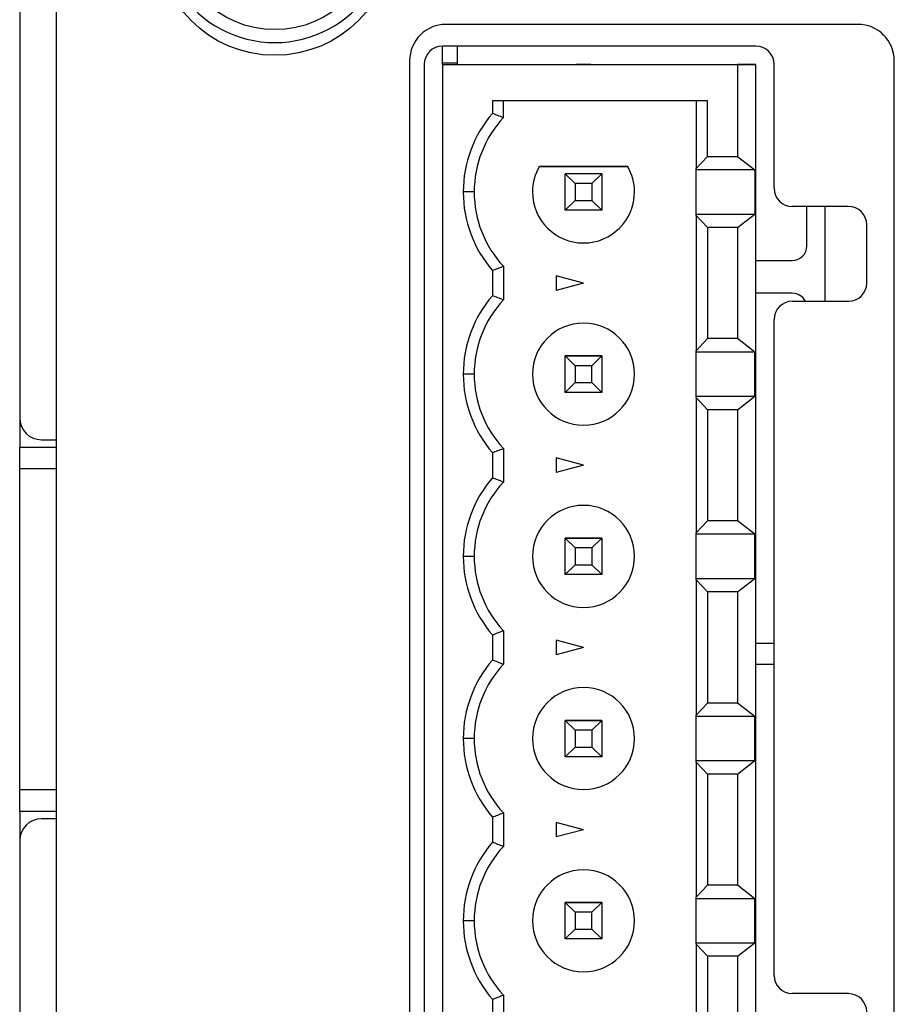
# Paper-space layout '1_1 scale views' of a CAD drawing. Header units: millimetres. Extents: x 0 to 420, y 0 to 297.
# Tile 19 of 48: x 170 to 194, y 103 to 130. Entities that reach past the tile are written whole.
import ezdxf

# ---------------------------------------------------------------- set-up
doc = ezdxf.new("R2010")
doc.units = ezdxf.units.MM

psp = doc.layouts.new('1_1 scale views')

# ---------------------------------------------------------------- linework, layer by layer
at = {"color": 7, "linetype": 'Continuous', "lineweight": 25}
for p, q in [((170.322, 208.942), (170.322, 119.542)), ((171.322, 207.742), (171.322, 89.342)), ((193.322, 130.342), (182.022, 130.342)), ((181.924, 129.242), (181.924, 129.742)), ((190.524, 129.742), (181.924, 129.742)), ((182.324, 129.742), (182.324, 129.242)), ((182.324, 129.742), (182.324, 129.272)), ((182.324, 129.742), (182.324, 129.242)), ((181.022, 129.342), (181.022, 97.342)), ((181.424, 129.242), (181.424, 97.242)), ((182.324, 129.272), (181.924, 129.272)), ((181.924, 129.242), (181.924, 129.242)), ((181.924, 129.242), (189.594, 129.242)), ((181.924, 129.242), (190.024, 129.242)), ((181.924, 129.242), (181.924, 97.242)), ((185.593, 129.242), (185.995, 129.242)), ((185.794, 129.242), (185.593, 129.242)), ((185.995, 129.242), (185.794, 129.242)), ((189.594, 129.242), (189.594, 129.242)), ((189.594, 129.242), (190.524, 129.242)), ((190.524, 129.242), (190.024, 129.242)), ((190.024, 129.242), (190.024, 126.717)), ((190.524, 129.242), (190.524, 129.242)), ((190.524, 97.242), (190.524, 129.242)), ((191.024, 125.842), (191.024, 129.242)), ((194.322, 97.342), (194.322, 129.342)), ((189.199, 128.242), (183.294, 128.242)), ((183.294, 128.242), (183.294, 127.896)), ((183.594, 127.781), (183.594, 128.242)), ((188.887, 128.242), (188.887, 126.386)), ((189.199, 126.717), (189.199, 128.242)), ((188.887, 126.386), (189.199, 126.717)), ((189.199, 126.717), (190.024, 126.717)), ((190.024, 126.717), (190.497, 126.347)), ((184.582, 126.442), (187.007, 126.442)), ((184.582, 126.442), (184.582, 126.442)), ((187.007, 126.442), (184.582, 126.442)), ((185.562, 125.974), (185.294, 126.242)), ((185.294, 125.242), (185.294, 126.242)), ((186.294, 126.242), (185.294, 126.242)), ((186.294, 126.242), (185.294, 126.242)), ((186.026, 125.974), (186.294, 126.242)), ((186.294, 126.242), (186.294, 125.242)), ((187.007, 126.442), (187.007, 126.442)), ((188.887, 126.347), (188.887, 126.386)), ((190.497, 126.347), (188.887, 126.347)), ((188.887, 125.137), (188.887, 126.347)), ((190.497, 126.347), (190.497, 125.137)), ((185.562, 125.974), (185.562, 125.51)), ((186.026, 125.974), (185.562, 125.974)), ((186.026, 125.974), (186.026, 125.51)), ((182.794, 125.742), (182.494, 125.742)), ((184.394, 125.742), (184.394, 125.742)), ((185.294, 125.242), (185.562, 125.51)), ((185.562, 125.51), (186.026, 125.51)), ((186.294, 125.242), (186.026, 125.51)), ((186.294, 125.242), (185.294, 125.242)), ((188.887, 125.098), (188.887, 125.137)), ((188.887, 125.137), (190.497, 125.137)), ((190.024, 124.767), (190.497, 125.137)), ((193.065, 125.342), (191.524, 125.342)), ((191.924, 124.262), (191.924, 125.342)), ((192.424, 122.742), (192.424, 125.342)), ((189.199, 124.767), (188.887, 125.098)), ((188.887, 125.098), (188.887, 121.386)), ((193.565, 123.242), (193.565, 124.842)), ((190.024, 124.767), (189.199, 124.767)), ((189.199, 124.767), (189.199, 121.717)), ((190.024, 124.767), (190.024, 121.717)), ((190.524, 123.862), (191.524, 123.862)), ((183.294, 123.588), (183.294, 122.896)), ((183.594, 123.702), (183.594, 122.781)), ((185.794, 123.242), (185.044, 123.443)), ((185.044, 123.443), (185.044, 123.041)), ((185.794, 123.242), (185.044, 123.041)), ((191.524, 122.962), (190.524, 122.962)), ((191.524, 122.962), (190.524, 122.962)), ((191.524, 122.962), (191.524, 122.962)), ((191.524, 122.742), (193.065, 122.742)), ((191.024, 104.242), (191.024, 122.242)), ((188.887, 121.386), (189.199, 121.717)), ((190.024, 121.717), (189.199, 121.717)), ((190.497, 121.347), (190.024, 121.717)), ((188.887, 121.347), (188.887, 121.386)), ((190.497, 121.347), (188.887, 121.347)), ((188.887, 120.137), (188.887, 121.347)), ((190.497, 120.137), (190.497, 121.347)), ((185.294, 121.242), (185.562, 120.974)), ((186.294, 121.242), (185.294, 121.242)), ((185.294, 120.242), (185.294, 121.242)), ((185.294, 121.242), (186.294, 121.242)), ((186.026, 120.974), (186.294, 121.242)), ((186.294, 121.242), (186.294, 120.242)), ((186.026, 120.974), (185.562, 120.974)), ((185.562, 120.974), (185.562, 120.51)), ((186.026, 120.51), (186.026, 120.974)), ((182.794, 120.742), (182.494, 120.742)), ((185.294, 120.242), (185.562, 120.51)), ((185.562, 120.51), (186.026, 120.51)), ((186.294, 120.242), (186.026, 120.51)), ((186.294, 120.242), (185.294, 120.242)), ((188.887, 120.098), (188.887, 120.137)), ((188.887, 120.137), (190.497, 120.137)), ((189.199, 119.767), (188.887, 120.098)), ((188.887, 120.098), (188.887, 116.386)), ((190.024, 119.767), (190.497, 120.137)), ((190.024, 119.767), (189.199, 119.767)), ((189.199, 119.767), (189.199, 116.717)), ((190.024, 119.767), (190.024, 116.717)), ((170.324, 119.501), (170.324, 118.742)), ((170.922, 118.942), (171.322, 118.942)), ((170.324, 118.742), (171.322, 118.742)), ((170.324, 118.142), (170.324, 118.742)), ((183.594, 118.702), (183.594, 117.781)), ((183.294, 118.588), (183.294, 117.896)), ((185.794, 118.242), (185.044, 118.443)), ((185.044, 118.443), (185.044, 118.041)), ((170.324, 109.342), (170.324, 118.142)), ((185.794, 118.242), (185.044, 118.041)), ((188.887, 116.386), (189.199, 116.717)), ((190.024, 116.717), (189.199, 116.717)), ((190.497, 116.347), (190.024, 116.717)), ((185.294, 116.242), (185.562, 115.974)), ((186.294, 116.242), (185.294, 116.242)), ((185.294, 115.242), (185.294, 116.242)), ((185.294, 116.242), (186.294, 116.242)), ((186.026, 115.974), (186.294, 116.242)), ((186.294, 116.242), (186.294, 115.242)), ((188.887, 116.347), (188.887, 116.386)), ((190.497, 116.347), (188.887, 116.347)), ((188.887, 115.137), (188.887, 116.347)), ((190.497, 115.137), (190.497, 116.347)), ((186.026, 115.974), (185.562, 115.974)), ((185.562, 115.974), (185.562, 115.51)), ((186.026, 115.974), (186.026, 115.51)), ((182.794, 115.742), (182.494, 115.742)), ((184.394, 115.742), (184.394, 115.742)), ((187.194, 115.742), (187.194, 115.742)), ((185.294, 115.242), (185.562, 115.51)), ((185.562, 115.51), (186.026, 115.51)), ((186.294, 115.242), (186.026, 115.51)), ((186.294, 115.242), (185.294, 115.242)), ((188.887, 115.098), (188.887, 115.137)), ((188.887, 115.137), (190.497, 115.137)), ((190.024, 114.767), (190.497, 115.137)), ((188.887, 115.098), (188.887, 111.386)), ((189.199, 114.767), (188.887, 115.098)), ((189.199, 114.767), (189.199, 111.717)), ((190.024, 114.767), (189.199, 114.767)), ((190.024, 114.767), (190.024, 111.717)), ((183.294, 113.588), (183.294, 112.896)), ((183.594, 113.702), (183.594, 112.781)), ((185.794, 113.242), (185.044, 113.443)), ((185.044, 113.443), (185.044, 113.041)), ((185.794, 113.242), (185.044, 113.041)), ((190.524, 113.362), (191.024, 113.362)), ((190.524, 112.785), (191.024, 112.785)), ((188.887, 111.386), (189.199, 111.717)), ((190.024, 111.717), (189.199, 111.717)), ((190.497, 111.347), (190.024, 111.717)), ((188.887, 111.347), (188.887, 111.386)), ((190.497, 111.347), (188.887, 111.347)), ((188.887, 110.137), (188.887, 111.347)), ((190.497, 110.137), (190.497, 111.347)), ((185.294, 111.242), (185.562, 110.974)), ((186.294, 111.242), (185.294, 111.242)), ((185.294, 110.242), (185.294, 111.242)), ((185.294, 111.242), (186.294, 111.242)), ((186.026, 110.974), (186.294, 111.242)), ((186.294, 111.242), (186.294, 110.242)), ((186.026, 110.974), (185.562, 110.974)), ((185.562, 110.974), (185.562, 110.51)), ((186.026, 110.974), (186.026, 110.51)), ((182.794, 110.742), (182.494, 110.742)), ((184.394, 110.742), (184.394, 110.742)), ((185.294, 110.242), (185.562, 110.51)), ((186.294, 110.242), (185.294, 110.242)), ((185.562, 110.51), (186.026, 110.51)), ((186.294, 110.242), (186.026, 110.51)), ((188.887, 110.098), (188.887, 110.137)), ((188.887, 110.137), (190.497, 110.137)), ((189.199, 109.767), (188.887, 110.098)), ((188.887, 110.098), (188.887, 106.386)), ((190.024, 109.767), (190.497, 110.137)), ((190.024, 109.767), (189.199, 109.767)), ((189.199, 109.767), (189.199, 106.717)), ((190.024, 109.767), (190.024, 106.717)), ((170.324, 108.742), (170.324, 109.342)), ((171.322, 108.742), (170.324, 108.742)), ((170.324, 108.742), (170.324, 107.982)), ((183.594, 108.702), (183.594, 107.781)), ((171.322, 108.542), (170.922, 108.542)), ((183.294, 108.588), (183.294, 107.896)), ((185.794, 108.242), (185.044, 108.443)), ((185.044, 108.443), (185.044, 108.041)), ((185.794, 108.242), (185.044, 108.041)), ((170.322, 107.942), (170.322, 86.342)), ((188.887, 106.386), (189.199, 106.717)), ((190.024, 106.717), (189.199, 106.717)), ((190.497, 106.347), (190.024, 106.717)), ((185.294, 106.242), (185.562, 105.974)), ((186.294, 106.242), (185.294, 106.242)), ((185.294, 105.242), (185.294, 106.242)), ((185.294, 106.242), (186.294, 106.242)), ((186.026, 105.974), (186.294, 106.242)), ((186.294, 106.242), (186.294, 105.242)), ((188.887, 106.347), (188.887, 106.386)), ((190.497, 106.347), (188.887, 106.347)), ((188.887, 105.137), (188.887, 106.347)), ((190.497, 105.137), (190.497, 106.347)), ((186.026, 105.974), (185.562, 105.974)), ((185.562, 105.974), (185.562, 105.51)), ((186.026, 105.51), (186.026, 105.974)), ((182.794, 105.742), (182.494, 105.742)), ((184.394, 105.742), (184.394, 105.742)), ((185.294, 105.242), (185.562, 105.51)), ((185.562, 105.51), (186.026, 105.51)), ((186.294, 105.242), (186.026, 105.51)), ((186.294, 105.242), (185.294, 105.242)), ((188.887, 105.098), (188.887, 105.137)), ((188.887, 105.137), (190.497, 105.137)), ((190.024, 104.767), (190.497, 105.137)), ((189.199, 104.767), (188.887, 105.098)), ((188.887, 105.098), (188.887, 101.386)), ((190.024, 104.767), (189.199, 104.767)), ((189.199, 104.767), (189.199, 101.717)), ((190.024, 104.767), (190.024, 101.717)), ((183.294, 103.588), (183.294, 102.896)), ((183.594, 103.702), (183.594, 102.781)), ((193.065, 103.742), (191.524, 103.742))]:
    psp.add_line(p, q, dxfattribs=at)
at = {"color": 8, "linetype": 'Continuous', "lineweight": 25}
for p, q in [((171.322, 118.142), (170.324, 118.142)), ((170.324, 109.342), (171.322, 109.342))]:
    psp.add_line(p, q, dxfattribs=at)
at = {"color": 7, "linetype": 'Continuous', "lineweight": 25}
for centre, radius in [((177.322, 132.742), 3.25), ((177.324, 132.992), 2.794)]:
    psp.add_circle(centre, radius, dxfattribs=at)
for centre, radius, start, end in [((177.322, 132.992), 3.15, 158.4902, 270), ((177.322, 132.992), 3.15, 270, 21.5098), ((182.022, 129.342), 1, 90, 180), ((193.322, 129.342), 1, 0, 90), ((181.924, 129.242), 0.5, 90, 180), ((190.524, 129.242), 0.5, 0, 90), ((185.794, 125.742), 3.3, 139.2509, 180), ((185.794, 125.742), 3, 137.1666, 180), ((185.794, 125.742), 1.4, 150, 180), ((185.794, 125.742), 1.4, 150, 180), ((185.794, 125.742), 1.4, 0, 30), ((185.794, 125.742), 1.4, 0, 30), ((185.794, 125.742), 3.3, 180, 220.7491), ((185.794, 125.742), 3, 180, 222.8334), ((185.794, 125.742), 3, 180, 222.8334), ((185.794, 125.742), 1.4, 180, 0), ((191.524, 125.842), 0.5, 180, 270), ((193.065, 124.842), 0.5, 0, 90), ((191.524, 124.262), 0.4, 270, 0), ((193.065, 123.242), 0.5, 270, 0), ((191.524, 122.562), 0.4, 26.6802, 90), ((191.524, 122.562), 0.4, 26.6799, 90), ((185.794, 120.742), 3.3, 139.2509, 180), ((185.794, 120.742), 3, 137.1666, 180), ((191.524, 122.242), 0.5, 90, 180), ((185.794, 120.742), 1.4, 0, 180), ((185.794, 120.742), 1.4, 0, 180), ((185.794, 120.742), 3.3, 180, 220.7491), ((185.794, 120.742), 3, 180, 222.8334), ((185.794, 120.742), 3, 180, 222.8334), ((185.794, 120.742), 1.4, 180, 0), ((170.922, 119.542), 0.6, 180, 270), ((185.794, 115.742), 3.3, 139.2509, 180), ((185.794, 115.742), 3, 137.1666, 180), ((185.794, 115.742), 1.4, 0, 180), ((185.794, 115.742), 1.4, 0, 180), ((185.794, 115.742), 3.3, 180, 220.7491), ((185.794, 115.742), 3, 180, 222.8334), ((185.794, 115.742), 3, 180, 222.8334), ((185.794, 115.742), 1.4, 180, 0), ((185.794, 110.742), 3.3, 139.2509, 180), ((185.794, 110.742), 3, 137.1666, 180), ((185.794, 110.742), 1.4, 0, 180), ((185.794, 110.742), 1.4, 0, 180), ((185.794, 110.742), 3.3, 180, 220.7491), ((185.794, 110.742), 3, 180, 222.8334), ((185.794, 110.742), 3, 180, 222.8334), ((185.794, 110.742), 1.4, 180, 0), ((170.922, 107.942), 0.6, 90, 180), ((185.794, 105.742), 3.3, 139.2509, 180), ((185.794, 105.742), 3, 137.1666, 180), ((185.794, 105.742), 1.4, 0, 180), ((185.794, 105.742), 1.4, 0, 180), ((185.794, 105.742), 3.3, 180, 220.7491), ((185.794, 105.742), 3, 180, 222.8334), ((185.794, 105.742), 3, 180, 222.8334), ((185.794, 105.742), 1.4, 180, 0), ((191.524, 104.242), 0.5, 180, 270), ((193.065, 103.242), 0.5, 0, 90)]:
    psp.add_arc(centre, radius, start, end, dxfattribs=at)
for points in [[(183.594, 127.781), (183.494, 127.82), (183.394, 127.859), (183.294, 127.896)], [(183.294, 123.588), (183.394, 123.625), (183.494, 123.663), (183.594, 123.702)], [(183.594, 122.781), (183.494, 122.82), (183.394, 122.859), (183.294, 122.896)], [(183.294, 118.588), (183.394, 118.625), (183.494, 118.663), (183.594, 118.702)], [(183.594, 117.781), (183.494, 117.82), (183.394, 117.859), (183.294, 117.896)], [(183.294, 113.588), (183.394, 113.625), (183.494, 113.663), (183.594, 113.702)], [(183.594, 112.781), (183.494, 112.82), (183.394, 112.859), (183.294, 112.896)], [(183.294, 108.588), (183.394, 108.625), (183.494, 108.663), (183.594, 108.702)], [(183.594, 107.781), (183.494, 107.82), (183.394, 107.859), (183.294, 107.896)], [(183.294, 103.588), (183.394, 103.625), (183.494, 103.663), (183.594, 103.702)]]:
    psp.add_open_spline(points, degree=3, dxfattribs=at)

doc.saveas('drawing.dxf')
